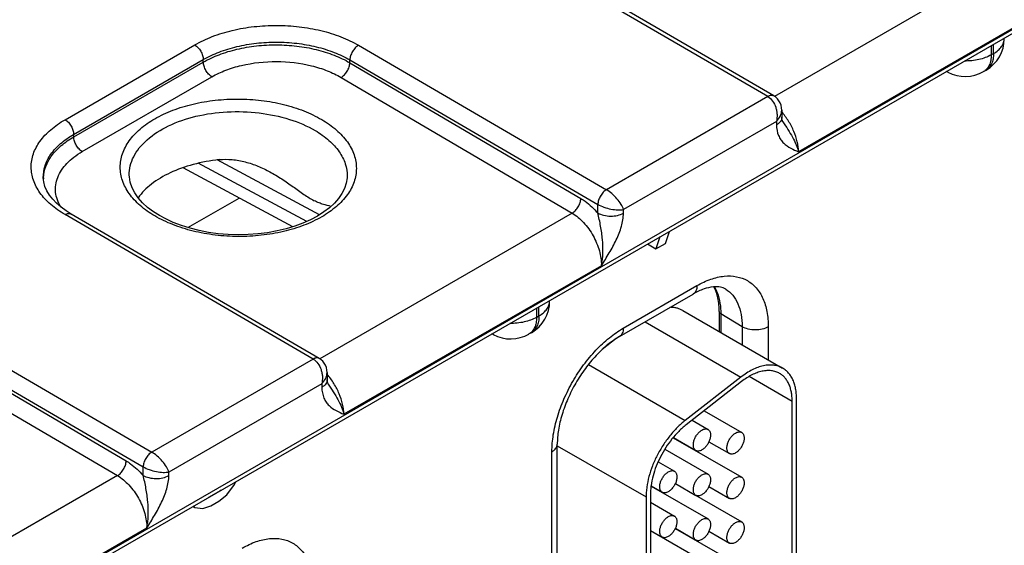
# Model space of a CAD drawing. Header units: inches. Extents: x 0 to 34, y 0 to 22.
# Tile 87 of 179: x 6.722 to 7.934, y 18.404 to 19.051. Entities that reach past the tile are written whole.
import ezdxf

# ---------------------------------------------------------------- set-up
doc = ezdxf.new("R2010")
doc.units = ezdxf.units.IN
doc.header["$LTSCALE"] = 1.87
doc.header["$MEASUREMENT"] = 0
doc.layers.get('0').update_dxf_attribs({"linetype": 'CONTINUOUS'})

msp = doc.modelspace()

# ---------------------------------------------------------------- linework, layer by layer
at = {"color": 7, "linetype": 'CONTINUOUS'}
for p, q in [((4.7648, 17.1987), (9.1932, 19.7556)), ((4.7677, 17.2052), (9.1961, 19.7621)), ((7.6428, 18.9565), (7.3376, 19.1342)), ((7.6503, 18.9572), (7.3451, 19.1349)), ((7.9616, 19.136), (7.6511, 18.9567)), ((7.9975, 19.0714), (7.6808, 18.8885)), ((6.7781, 18.928), (6.9377, 19.0201)), ((7.1391, 19.0196), (7.4443, 18.8418)), ((7.9178, 19.0192), (7.9178, 19.0078)), ((7.9207, 19.0095), (7.9207, 19.0209)), ((6.7886, 18.9099), (6.9482, 19.002)), ((6.9482, 18.9989), (6.9482, 19.002)), ((7.1285, 18.9981), (7.1285, 19.0015)), ((7.1285, 19.0015), (7.4336, 18.8237)), ((7.9178, 19.0078), (7.9207, 19.0095)), ((6.7887, 18.9068), (6.9482, 18.9989)), ((7.1285, 18.9981), (7.4128, 18.831)), ((7.8646, 18.9865), (7.8629, 18.9875)), ((7.9084, 18.9872), (7.9114, 18.9889)), ((6.7992, 18.8887), (6.9587, 18.9808)), ((7.1178, 18.98), (7.4021, 18.8129)), ((7.6428, 18.9565), (7.4443, 18.8418)), ((7.6504, 18.9572), (7.649, 18.9577)), ((7.66, 18.9397), (7.6601, 18.9311)), ((7.6534, 18.9259), (7.4654, 18.8173)), ((7.6534, 18.9259), (7.6535, 18.9216)), ((7.6614, 18.9254), (7.6614, 18.9254)), ((6.7887, 18.9068), (6.7886, 18.9099)), ((7.091, 18.8108), (6.9652, 18.8785)), ((7.0584, 18.7962), (6.9232, 18.8689)), ((7.0754, 18.8026), (6.942, 18.8743)), ((6.7513, 18.8565), (6.7513, 18.8565)), ((6.8571, 18.8596), (6.8571, 18.8596)), ((7.1252, 18.8582), (7.1252, 18.8581)), ((6.9293, 18.7952), (6.9925, 18.8316)), ((7.4335, 18.8132), (7.4336, 18.8237)), ((7.4653, 18.8129), (7.4654, 18.8173)), ((7.0833, 18.6334), (6.7781, 18.8111)), ((7.0908, 18.6342), (6.7856, 18.8119)), ((7.4021, 18.8129), (7.0916, 18.6336)), ((7.5099, 18.7837), (7.5051, 18.769)), ((7.5169, 18.7758), (7.5217, 18.7905)), ((7.4948, 18.775), (7.5051, 18.769)), ((7.5051, 18.769), (7.5169, 18.7758)), ((7.438, 18.7483), (7.1213, 18.5654)), ((7.465, 18.6713), (7.5557, 18.7237)), ((7.4603, 18.661), (7.551, 18.7134)), ((6.5797, 18.6966), (6.8848, 18.5188)), ((7.3583, 18.6961), (7.3583, 18.6847)), ((7.3612, 18.6865), (7.3612, 18.6978)), ((7.3744, 18.7048), (7.3744, 18.7054)), ((7.3583, 18.6847), (7.3612, 18.6865)), ((7.5381, 18.6932), (7.6611, 18.6221)), ((7.5831, 18.6917), (7.5831, 18.6672)), ((7.585, 18.689), (7.585, 18.6661)), ((7.6114, 18.6732), (7.585, 18.689)), ((6.569, 18.6784), (6.8741, 18.5007)), ((6.569, 18.675), (6.8533, 18.508)), ((7.4919, 18.6792), (7.6097, 18.6112)), ((7.6114, 18.6732), (7.6114, 18.6509)), ((7.6435, 18.673), (7.6435, 18.6323)), ((7.3051, 18.6635), (7.3034, 18.6644)), ((7.3489, 18.6642), (7.3519, 18.6659)), ((6.5583, 18.6569), (6.8426, 18.4899)), ((7.4564, 18.6586), (7.4392, 18.6451)), ((7.0833, 18.6334), (6.8848, 18.5188)), ((7.0909, 18.6341), (7.0895, 18.6347)), ((7.4221, 18.6266), (7.5413, 18.5578)), ((7.1005, 18.6167), (7.1006, 18.6081)), ((7.6729, 18.5813), (7.6199, 18.6119)), ((7.0939, 18.6029), (6.9059, 18.4943)), ((7.0939, 18.6029), (7.094, 18.5985)), ((7.1019, 18.6023), (7.1019, 18.6023)), ((7.6097, 18.6112), (7.5413, 18.5578)), ((7.6106, 18.6057), (7.5422, 18.5523)), ((7.6729, 18.296), (7.6729, 18.5813)), ((7.6782, 18.299), (7.6782, 18.5844)), ((7.5645, 18.5697), (7.6107, 18.543)), ((7.5496, 18.558), (7.5693, 18.5467)), ((7.3838, 18.1997), (7.3838, 18.5285)), ((7.3838, 18.5267), (7.4931, 18.4636)), ((7.5265, 18.5365), (7.6107, 18.4879)), ((7.5266, 18.5367), (7.5543, 18.5207)), ((7.5704, 18.5316), (7.5957, 18.517)), ((7.3772, 18.1905), (7.3772, 18.5193)), ((7.5161, 18.5223), (7.5693, 18.4916)), ((7.5499, 18.523), (7.5499, 18.5233)), ((7.5078, 18.5069), (7.5279, 18.4953)), ((6.874, 18.4902), (6.8741, 18.5007)), ((6.9058, 18.4899), (6.9059, 18.4943)), ((6.8426, 18.4899), (6.5321, 18.3106)), ((6.977, 18.4664), (6.9867, 18.479)), ((6.9867, 18.479), (6.9884, 18.4826)), ((7.529, 18.48), (7.6107, 18.4328)), ((7.5291, 18.4802), (7.5543, 18.4656)), ((6.9691, 18.4711), (6.9554, 18.4632)), ((6.9672, 18.4584), (6.977, 18.4664)), ((6.9688, 18.4713), (6.9691, 18.4711)), ((6.97, 18.472), (6.9691, 18.4711)), ((7.4984, 18.4666), (7.4984, 18.2091)), ((7.4993, 18.4772), (7.5129, 18.4693)), ((7.4993, 18.4769), (7.5693, 18.4365)), ((7.5499, 18.4679), (7.5499, 18.4682)), ((7.5704, 18.4765), (7.5957, 18.4619)), ((6.9554, 18.4632), (6.9545, 18.463)), ((6.9551, 18.4634), (6.9554, 18.4632)), ((6.9574, 18.4528), (6.9672, 18.4584)), ((7.4931, 18.4636), (7.4931, 18.2061)), ((7.4984, 18.4572), (7.5279, 18.4401)), ((6.9355, 18.452), (6.9378, 18.4507)), ((6.9361, 18.4524), (6.9378, 18.4507)), ((6.9378, 18.4507), (6.9476, 18.4494)), ((6.9476, 18.4494), (6.9574, 18.4528)), ((6.8786, 18.4253), (6.5618, 18.2424)), ((7.4984, 18.4225), (7.5129, 18.4142)), ((7.4984, 18.4223), (7.5693, 18.3814)), ((7.529, 18.4249), (7.6107, 18.3777)), ((7.5291, 18.4251), (7.5543, 18.4105)), ((7.5704, 18.4214), (7.5957, 18.4068)), ((7.5499, 18.4128), (7.5499, 18.4131))]:
    msp.add_line(p, q, dxfattribs=at)
for points in [[(7.66, 18.9397), (7.6597, 18.9426), (7.6591, 18.9458), (7.658, 18.9487), (7.6565, 18.9514), (7.6547, 18.9537), (7.6526, 18.9557), (7.6504, 18.9572)], [(7.6614, 18.9254), (7.6612, 18.9258), (7.6608, 18.9267), (7.6605, 18.9278), (7.6602, 18.9294), (7.6601, 18.9311)], [(6.7856, 18.8119), (6.7794, 18.8158), (6.7731, 18.8203), (6.7676, 18.8251), (6.7629, 18.8301), (6.7589, 18.8352), (6.7557, 18.8405), (6.7533, 18.8459), (6.7518, 18.8515), (6.7513, 18.8565)], [(6.8941, 18.8101), (6.8869, 18.8147), (6.8797, 18.8201), (6.8734, 18.8258), (6.8681, 18.8318), (6.8638, 18.838), (6.8605, 18.8443), (6.8583, 18.8509), (6.8572, 18.8576), (6.8571, 18.8596)], [(7.1252, 18.8582), (7.1251, 18.8563), (7.1241, 18.8497), (7.122, 18.8433), (7.1188, 18.8371), (7.1147, 18.831), (7.1096, 18.8252), (7.1036, 18.8197), (7.0966, 18.8144), (7.0888, 18.8094), (7.0802, 18.8048), (7.0708, 18.8006), (7.0608, 18.7969), (7.0501, 18.7937), (7.0389, 18.791), (7.0273, 18.7889), (7.0154, 18.7874), (7.0033, 18.7865), (6.991, 18.7863), (6.9788, 18.7867), (6.9666, 18.7877), (6.9547, 18.7893), (6.9431, 18.7916), (6.932, 18.7943), (6.9213, 18.7977), (6.9112, 18.8015), (6.9019, 18.8058), (6.8941, 18.8101)], [(7.1005, 18.6167), (7.1002, 18.6196), (7.0996, 18.6228), (7.0985, 18.6257), (7.097, 18.6283), (7.0952, 18.6306), (7.0931, 18.6326), (7.0909, 18.6341)], [(7.1019, 18.6023), (7.1017, 18.6028), (7.1013, 18.6036), (7.101, 18.6048), (7.1007, 18.6063), (7.1006, 18.6081)]]:
    msp.add_lwpolyline(points, dxfattribs=at)
for centre, radius, start, end in [((7.8889, 19.0279), 0.045, 300.0008, 359.9992), ((7.8718, 18.9998), 0.0151, 234.4126, 241.7163), ((7.8859, 19.0262), 0.045, 241.7302, 300.0009), ((6.7946, 18.8545), 0.0432, 177.3306, 179.169), ((7.4445, 18.8424), 0.0216, 239.9252, 240.1386), ((7.3294, 18.7048), 0.045, 300.0008, 359.9992), ((7.3123, 18.6768), 0.0151, 234.4126, 241.7163), ((7.3264, 18.7031), 0.045, 241.7302, 300.0009), ((6.885, 18.5193), 0.0216, 239.9252, 240.1386)]:
    msp.add_arc(centre, radius, start, end, dxfattribs=at)
for points, knots in [([(6.9377, 19.0201), (6.9446, 19.0241), (6.9596, 19.0311), (6.9842, 19.0386), (7.0108, 19.0431), (7.0384, 19.0446), (7.066, 19.043), (7.0926, 19.0383), (7.1172, 19.0307), (7.1323, 19.0236), (7.1391, 19.0196)], [0, 0, 0, 0, 0.1141, 0.237195, 0.366768, 0.499736, 0.63274, 0.762419, 0.885682, 1, 1, 1, 1]), ([(6.9482, 19.002), (6.9544, 19.0056), (6.9679, 19.0119), (6.9899, 19.0186), (7.0136, 19.0226), (7.0384, 19.024), (7.0631, 19.0225), (7.0869, 19.0183), (7.1088, 19.0115), (7.1223, 19.0051), (7.1285, 19.0015)], [0, 0, 0, 0, 0.114145, 0.237238, 0.36678, 0.499705, 0.63267, 0.762331, 0.885612, 1, 1, 1, 1]), ([(7.9207, 19.0095), (7.9227, 19.0106), (7.9263, 19.0131), (7.9306, 19.0176), (7.9333, 19.0226), (7.9339, 19.0262), (7.9339, 19.0279)], [0, 0, 0, 0, 0.289796, 0.549041, 0.782223, 1, 1, 1, 1]), ([(6.9377, 19.0201), (6.9391, 19.0193), (6.9419, 19.0169), (6.9452, 19.0124), (6.9475, 19.0073), (6.9482, 19.0037), (6.9482, 19.002)], [0, 0, 0, 0, 0.236976, 0.499189, 0.761843, 1, 1, 1, 1]), ([(6.9482, 18.9989), (6.9544, 19.0025), (6.9679, 19.0087), (6.9899, 19.0153), (7.0137, 19.0193), (7.0384, 19.0206), (7.0631, 19.0191), (7.0869, 19.0149), (7.1088, 19.0081), (7.1223, 19.0017), (7.1285, 18.9981)], [0, 0, 0, 0, 0.114008, 0.237036, 0.366572, 0.499533, 0.632558, 0.762282, 0.885608, 1, 1, 1, 1]), ([(7.1391, 19.0196), (7.1377, 19.0188), (7.1348, 19.0164), (7.1315, 19.0119), (7.1292, 19.0068), (7.1285, 19.0032), (7.1285, 19.0015)], [0, 0, 0, 0, 0.236844, 0.499187, 0.761971, 1, 1, 1, 1]), ([(6.9587, 18.9808), (6.9642, 18.9839), (6.9761, 18.9895), (7.0025, 18.9974), (7.0383, 19.0012), (7.0741, 18.9971), (7.1005, 18.9888), (7.1124, 18.9832), (7.1178, 18.98)], [0, 0, 0, 0, 0.114151, 0.23728, 0.499471, 0.761948, 0.885415, 1, 1, 1, 1]), ([(7.9178, 19.0078), (7.9131, 19.0051), (7.9023, 19.0012), (7.8909, 19.0001), (7.8849, 19.0002)], [0, 0, 0, 0, 0.474453, 1, 1, 1, 1]), ([(7.9178, 19.0078), (7.9178, 19.0055), (7.9174, 19.0012), (7.9157, 18.9952), (7.9127, 18.9904), (7.9099, 18.9881), (7.9084, 18.9872)], [0, 0, 0, 0, 0.289803, 0.549049, 0.782228, 1, 1, 1, 1]), ([(7.9207, 19.0095), (7.9207, 19.0072), (7.9204, 19.0029), (7.9186, 18.9969), (7.9157, 18.9921), (7.9129, 18.9898), (7.9114, 18.9889)], [0, 0, 0, 0, 0.289803, 0.549049, 0.782228, 1, 1, 1, 1]), ([(6.9587, 18.9808), (6.9572, 18.9817), (6.9545, 18.984), (6.9512, 18.9885), (6.9489, 18.9936), (6.9482, 18.9972), (6.9482, 18.9989)], [0, 0, 0, 0, 0.237244, 0.499463, 0.761973, 1, 1, 1, 1]), ([(7.1178, 18.98), (7.1193, 18.9808), (7.1221, 18.9832), (7.1254, 18.9877), (7.1278, 18.9927), (7.1285, 18.9964), (7.1285, 18.9981)], [0, 0, 0, 0, 0.236981, 0.49946, 0.762231, 1, 1, 1, 1]), ([(6.8885, 18.8095), (6.8821, 18.8132), (6.8705, 18.8214), (6.8567, 18.8361), (6.848, 18.8523), (6.8449, 18.8695), (6.848, 18.8867), (6.8567, 18.9029), (6.8705, 18.9175), (6.8888, 18.9301), (6.9109, 18.9404), (6.9359, 18.9479), (6.9631, 18.9525), (6.9912, 18.954), (7.0194, 18.9522), (7.0465, 18.9474), (7.0716, 18.9396), (7.0869, 18.9323), (7.094, 18.9281)], [0, 0, 0, 0, 0.060535, 0.114796, 0.163682, 0.209358, 0.254958, 0.303643, 0.357634, 0.417884, 0.484272, 0.555879, 0.631259, 0.708625, 0.786036, 0.861544, 0.933354, 1, 1, 1, 1]), ([(7.649, 18.9577), (7.648, 18.958), (7.6458, 18.9579), (7.6438, 18.957), (7.6428, 18.9565)], [0, 0, 0, 0, 0.456619, 1, 1, 1, 1]), ([(7.6503, 18.9572), (7.6498, 18.9575), (7.6487, 18.9579), (7.6468, 18.958), (7.6448, 18.9575), (7.6434, 18.9568), (7.6428, 18.9565)], [0, 0, 0, 0, 0.217316, 0.450286, 0.709676, 1, 1, 1, 1]), ([(7.6428, 18.9565), (7.6475, 18.9537), (7.6517, 18.9472), (7.6538, 18.9391), (7.6545, 18.9332), (7.6541, 18.9287), (7.6534, 18.9259)], [0, 0, 0, 0, 0.479289, 0.611923, 0.744389, 1, 1, 1, 1]), ([(7.6534, 18.9259), (7.6554, 18.9279), (7.6586, 18.932), (7.66, 18.9373), (7.66, 18.9397)], [0, 0, 0, 0, 0.52929, 1, 1, 1, 1]), ([(6.7781, 18.8111), (6.7718, 18.8148), (6.7605, 18.8227), (6.7469, 18.837), (6.7384, 18.8529), (6.7354, 18.8697), (6.7383, 18.8865), (6.7469, 18.9023), (6.7605, 18.9166), (6.7718, 18.9244), (6.7781, 18.928)], [0, 0, 0, 0, 0.144884, 0.274626, 0.39142, 0.500515, 0.609515, 0.726059, 0.855466, 1, 1, 1, 1]), ([(6.7781, 18.928), (6.7796, 18.9271), (6.7824, 18.9248), (6.7857, 18.9203), (6.7879, 18.9152), (6.7886, 18.9116), (6.7886, 18.9099)], [0, 0, 0, 0, 0.236976, 0.499189, 0.761843, 1, 1, 1, 1]), ([(6.8571, 18.8596), (6.857, 18.8635), (6.8579, 18.8714), (6.8622, 18.8829), (6.8693, 18.8938), (6.8829, 18.9077), (6.9061, 18.9222), (6.9398, 18.9335), (6.9776, 18.9388), (7.0166, 18.9375), (7.0534, 18.9299), (7.076, 18.9204), (7.0859, 18.9146)], [0, 0, 0, 0, 0.043179, 0.087918, 0.135696, 0.187501, 0.304299, 0.437568, 0.58172, 0.728932, 0.870821, 1, 1, 1, 1]), ([(7.094, 18.9281), (7.1004, 18.9244), (7.1119, 18.9163), (7.1257, 18.9016), (7.1345, 18.8853), (7.1375, 18.8681), (7.1345, 18.8509), (7.1258, 18.8347), (7.1119, 18.8201), (7.0936, 18.8075), (7.0716, 18.7973), (7.0465, 18.7897), (7.0194, 18.7851), (6.9912, 18.7837), (6.963, 18.7854), (6.9359, 18.7903), (6.9109, 18.7981), (6.8955, 18.8054), (6.8885, 18.8095)], [0, 0, 0, 0, 0.060535, 0.114796, 0.163682, 0.209358, 0.254958, 0.303643, 0.357634, 0.417884, 0.484272, 0.555879, 0.631259, 0.708625, 0.786036, 0.861544, 0.933354, 1, 1, 1, 1]), ([(7.6601, 18.9311), (7.6601, 18.9302), (7.6598, 18.9284), (7.6585, 18.9258), (7.6563, 18.9235), (7.6545, 18.9222), (7.6535, 18.9216)], [0, 0, 0, 0, 0.21857, 0.452166, 0.711185, 1, 1, 1, 1]), ([(7.6808, 18.8885), (7.6807, 18.8926), (7.6794, 18.9012), (7.6752, 18.9139), (7.6687, 18.9264), (7.6631, 18.9341), (7.66, 18.9376)], [0, 0, 0, 0, 0.226977, 0.477051, 0.739066, 1, 1, 1, 1]), ([(7.0859, 18.9146), (7.0919, 18.9111), (7.1027, 18.9035), (7.1156, 18.8896), (7.1236, 18.8743), (7.1253, 18.8634), (7.1252, 18.8582)], [0, 0, 0, 0, 0.289471, 0.548546, 0.781743, 1, 1, 1, 1]), ([(7.6535, 18.9216), (7.6536, 18.9171), (7.6547, 18.9106), (7.6587, 18.9033), (7.6634, 18.8977), (7.671, 18.8926), (7.6775, 18.8899), (7.6808, 18.8885)], [0, 0, 0, 0, 0.290805, 0.418063, 0.537966, 0.768912, 1, 1, 1, 1]), ([(7.6614, 18.9254), (7.6635, 18.9222), (7.6677, 18.916), (7.6733, 18.9067), (7.6778, 18.8976), (7.6799, 18.8915), (7.6808, 18.8885)], [0, 0, 0, 0, 0.272107, 0.534098, 0.778987, 1, 1, 1, 1]), ([(6.7513, 18.8565), (6.7512, 18.8614), (6.7527, 18.8718), (6.7603, 18.8864), (6.7726, 18.8995), (6.7829, 18.9066), (6.7886, 18.9099)], [0, 0, 0, 0, 0.218502, 0.451379, 0.710202, 1, 1, 1, 1]), ([(6.7514, 18.8565), (6.7517, 18.8612), (6.7538, 18.871), (6.7616, 18.8846), (6.7735, 18.8969), (6.7833, 18.9037), (6.7887, 18.9068)], [0, 0, 0, 0, 0.218431, 0.452595, 0.71182, 1, 1, 1, 1]), ([(6.7992, 18.8887), (6.7978, 18.8896), (6.795, 18.892), (6.7917, 18.8964), (6.7894, 18.9015), (6.7888, 18.9051), (6.7887, 18.9068)], [0, 0, 0, 0, 0.237244, 0.499463, 0.761973, 1, 1, 1, 1]), ([(6.7728, 18.8205), (6.7711, 18.8233), (6.7683, 18.8291), (6.7661, 18.8385), (6.7663, 18.8479), (6.7697, 18.8607), (6.7778, 18.8724), (6.7889, 18.8822), (6.7956, 18.8866), (6.7992, 18.8887)], [0, 0, 0, 0, 0.119815, 0.233742, 0.345688, 0.459924, 0.708518, 0.848618, 1, 1, 1, 1]), ([(6.9676, 18.8788), (6.9568, 18.8776), (6.9362, 18.8738), (6.908, 18.8638), (6.8847, 18.8502), (6.8725, 18.8382), (6.868, 18.8319)], [0, 0, 0, 0, 0.287227, 0.554479, 0.79318, 1, 1, 1, 1]), ([(6.9676, 18.8788), (6.9729, 18.8794), (6.9839, 18.8794), (7, 18.8764), (7.0155, 18.8711), (7.0254, 18.8663), (7.0302, 18.8637)], [0, 0, 0, 0, 0.248677, 0.49821, 0.748775, 1, 1, 1, 1]), ([(7.0302, 18.8637), (7.0352, 18.8611), (7.0449, 18.8552), (7.0586, 18.8457), (7.0715, 18.8362), (7.0803, 18.8305), (7.0847, 18.8283)], [0, 0, 0, 0, 0.261087, 0.520169, 0.77201, 1, 1, 1, 1]), ([(7.4443, 18.8419), (7.4428, 18.841), (7.44, 18.8386), (7.4367, 18.8342), (7.4344, 18.8291), (7.4337, 18.8255), (7.4336, 18.8237)], [0, 0, 0, 0, 0.236844, 0.499187, 0.761971, 1, 1, 1, 1]), ([(7.4443, 18.8418), (7.4428, 18.841), (7.44, 18.8386), (7.4367, 18.8341), (7.4344, 18.829), (7.4337, 18.8254), (7.4337, 18.8237)], [0, 0, 0, 0, 0.23658, 0.498909, 0.76183, 1, 1, 1, 1]), ([(7.4654, 18.8173), (7.4646, 18.8196), (7.4622, 18.8243), (7.4573, 18.8309), (7.4513, 18.837), (7.4467, 18.8405), (7.4443, 18.8418)], [0, 0, 0, 0, 0.216799, 0.47672, 0.750266, 1, 1, 1, 1]), ([(7.4021, 18.8129), (7.4036, 18.8138), (7.4064, 18.8162), (7.4097, 18.8206), (7.412, 18.8257), (7.4127, 18.8293), (7.4128, 18.831)], [0, 0, 0, 0, 0.236981, 0.49946, 0.762231, 1, 1, 1, 1]), ([(7.4128, 18.831), (7.4146, 18.83), (7.4223, 18.8249), (7.4289, 18.8185), (7.4335, 18.8132)], [0, 0, 0, 0, 0.234431, 1, 1, 1, 1]), ([(7.1053, 18.8212), (7.1022, 18.822), (7.0972, 18.8233), (7.0903, 18.8256), (7.0866, 18.8273), (7.0847, 18.8283)], [0, 0, 0, 0, 0.438311, 0.700525, 1, 1, 1, 1]), ([(7.4337, 18.8237), (7.4361, 18.8223), (7.4414, 18.8201), (7.4497, 18.8178), (7.4578, 18.8168), (7.4631, 18.8169), (7.4654, 18.8173)], [0, 0, 0, 0, 0.250301, 0.524327, 0.784175, 1, 1, 1, 1]), ([(6.7781, 18.8111), (6.7788, 18.8115), (6.7801, 18.8122), (6.7821, 18.8126), (6.784, 18.8126), (6.7851, 18.8122), (6.7856, 18.8119)], [0, 0, 0, 0, 0.290323, 0.549714, 0.782684, 1, 1, 1, 1]), ([(7.4021, 18.8129), (7.4073, 18.8099), (7.4172, 18.8014), (7.4285, 18.7854), (7.4361, 18.7673), (7.4382, 18.7544), (7.438, 18.7483)], [0, 0, 0, 0, 0.237053, 0.499139, 0.761692, 1, 1, 1, 1]), ([(7.438, 18.7483), (7.4391, 18.7535), (7.4403, 18.7643), (7.4396, 18.7806), (7.4377, 18.7943), (7.4356, 18.8052), (7.4343, 18.8106), (7.4335, 18.8132)], [0, 0, 0, 0, 0.240925, 0.492181, 0.747196, 0.874582, 1, 1, 1, 1]), ([(7.4335, 18.8132), (7.4358, 18.8119), (7.441, 18.81), (7.4494, 18.809), (7.4578, 18.8098), (7.463, 18.8117), (7.4653, 18.8129)], [0, 0, 0, 0, 0.237771, 0.501106, 0.76384, 1, 1, 1, 1]), ([(7.438, 18.7483), (7.4413, 18.7535), (7.4479, 18.7638), (7.4566, 18.7798), (7.4631, 18.7961), (7.4652, 18.8075), (7.4653, 18.8129)], [0, 0, 0, 0, 0.258878, 0.517525, 0.769703, 1, 1, 1, 1]), ([(7.5557, 18.7237), (7.5611, 18.7269), (7.572, 18.732), (7.5886, 18.736), (7.6043, 18.7356), (7.6182, 18.7306), (7.6295, 18.7211), (7.6377, 18.7077), (7.6425, 18.6913), (7.6435, 18.6793), (7.6435, 18.673)], [0, 0, 0, 0, 0.144905, 0.274533, 0.391125, 0.500011, 0.608895, 0.725481, 0.855103, 1, 1, 1, 1]), ([(7.5557, 18.7237), (7.5557, 18.7226), (7.5555, 18.7204), (7.5546, 18.7174), (7.5532, 18.715), (7.5518, 18.7138), (7.551, 18.7134)], [0, 0, 0, 0, 0.289807, 0.549047, 0.782228, 1, 1, 1, 1]), ([(7.591, 18.7194), (7.589, 18.7205), (7.584, 18.7224), (7.5748, 18.7225), (7.5633, 18.7197), (7.5553, 18.7159), (7.551, 18.7134)], [0, 0, 0, 0, 0.162928, 0.371574, 0.650437, 1, 1, 1, 1]), ([(7.5831, 18.6917), (7.5831, 18.6973), (7.5822, 18.7079), (7.5788, 18.718), (7.5765, 18.7223)], [0, 0, 0, 0, 0.539807, 1, 1, 1, 1]), ([(7.5772, 18.7223), (7.5785, 18.72), (7.5834, 18.7096), (7.585, 18.6978), (7.585, 18.689)], [0, 0, 0, 0, 0.226637, 1, 1, 1, 1]), ([(7.591, 18.7194), (7.5942, 18.7174), (7.6003, 18.7121), (7.6068, 18.7012), (7.6106, 18.6879), (7.6114, 18.6783), (7.6114, 18.6732)], [0, 0, 0, 0, 0.217752, 0.451264, 0.710615, 1, 1, 1, 1]), ([(7.3612, 18.6865), (7.3632, 18.6876), (7.3668, 18.6901), (7.3711, 18.6946), (7.3738, 18.6995), (7.3744, 18.7031), (7.3744, 18.7048)], [0, 0, 0, 0, 0.289796, 0.549041, 0.782223, 1, 1, 1, 1]), ([(7.5381, 18.6932), (7.5369, 18.6938), (7.5345, 18.695), (7.5307, 18.6962), (7.5266, 18.6969), (7.5238, 18.6971), (7.5223, 18.697)], [0, 0, 0, 0, 0.242074, 0.487442, 0.73919, 1, 1, 1, 1]), ([(7.3583, 18.6847), (7.3536, 18.6821), (7.3428, 18.6782), (7.3314, 18.6771), (7.3254, 18.6771)], [0, 0, 0, 0, 0.474453, 1, 1, 1, 1]), ([(7.3583, 18.6847), (7.3583, 18.6825), (7.3579, 18.6781), (7.3562, 18.6722), (7.3532, 18.6673), (7.3504, 18.665), (7.3489, 18.6642)], [0, 0, 0, 0, 0.289803, 0.549049, 0.782228, 1, 1, 1, 1]), ([(7.3612, 18.6865), (7.3612, 18.6842), (7.3609, 18.6798), (7.3591, 18.6739), (7.3562, 18.669), (7.3534, 18.6667), (7.3519, 18.6659)], [0, 0, 0, 0, 0.289803, 0.549049, 0.782228, 1, 1, 1, 1]), ([(7.585, 18.689), (7.5845, 18.6893), (7.5835, 18.69), (7.5831, 18.6912), (7.5831, 18.6917)], [0, 0, 0, 0, 0.54927, 1, 1, 1, 1]), ([(7.6435, 18.673), (7.6412, 18.6717), (7.6359, 18.6698), (7.6274, 18.6689), (7.6189, 18.6699), (7.6136, 18.6718), (7.6114, 18.6732)], [0, 0, 0, 0, 0.237748, 0.501114, 0.763872, 1, 1, 1, 1]), ([(7.3772, 18.5193), (7.3772, 18.5262), (7.3785, 18.5407), (7.3836, 18.5625), (7.3917, 18.5845), (7.4025, 18.606), (7.4157, 18.6262), (7.4308, 18.6443), (7.4471, 18.6596), (7.459, 18.6679), (7.465, 18.6713)], [0, 0, 0, 0, 0.114151, 0.237321, 0.36697, 0.499994, 0.633019, 0.76267, 0.885844, 1, 1, 1, 1]), ([(7.4603, 18.661), (7.4553, 18.6581), (7.4452, 18.651), (7.4311, 18.6377), (7.4179, 18.6218), (7.4062, 18.604), (7.3965, 18.5849), (7.3894, 18.5655), (7.3849, 18.5467), (7.3838, 18.5343), (7.3838, 18.5285)], [0, 0, 0, 0, 0.110176, 0.232993, 0.36435, 0.500008, 0.635664, 0.767018, 0.889831, 1, 1, 1, 1]), ([(7.465, 18.6713), (7.465, 18.6702), (7.4648, 18.668), (7.464, 18.6651), (7.4625, 18.6626), (7.4611, 18.6615), (7.4603, 18.661)], [0, 0, 0, 0, 0.289807, 0.549047, 0.782228, 1, 1, 1, 1]), ([(7.0908, 18.6342), (7.0903, 18.6344), (7.0892, 18.6349), (7.0873, 18.6349), (7.0853, 18.6344), (7.0839, 18.6338), (7.0833, 18.6334)], [0, 0, 0, 0, 0.217316, 0.450286, 0.709676, 1, 1, 1, 1]), ([(7.0895, 18.6347), (7.0886, 18.6349), (7.0863, 18.6348), (7.0843, 18.634), (7.0833, 18.6334)], [0, 0, 0, 0, 0.456619, 1, 1, 1, 1]), ([(7.0833, 18.6334), (7.088, 18.6307), (7.0922, 18.6242), (7.0943, 18.616), (7.095, 18.6101), (7.0946, 18.6057), (7.0939, 18.6029)], [0, 0, 0, 0, 0.479289, 0.611923, 0.744389, 1, 1, 1, 1]), ([(7.6611, 18.6221), (7.6603, 18.6226), (7.6586, 18.6235), (7.655, 18.6249), (7.65, 18.626), (7.6438, 18.6261), (7.6372, 18.6252), (7.6304, 18.6232), (7.6235, 18.6202), (7.6165, 18.6161), (7.612, 18.6129), (7.6097, 18.6112)], [0, 0, 0, 0, 0.051417, 0.1032, 0.209138, 0.320445, 0.438996, 0.56595, 0.70188, 0.846821, 1, 1, 1, 1]), ([(7.0939, 18.6029), (7.0959, 18.6048), (7.0991, 18.609), (7.1005, 18.6142), (7.1005, 18.6167)], [0, 0, 0, 0, 0.52929, 1, 1, 1, 1]), ([(7.1213, 18.5654), (7.1212, 18.5695), (7.1199, 18.5782), (7.1157, 18.5909), (7.1092, 18.6033), (7.1036, 18.611), (7.1005, 18.6146)], [0, 0, 0, 0, 0.226977, 0.477051, 0.739066, 1, 1, 1, 1]), ([(7.6574, 18.6156), (7.6559, 18.6165), (7.6526, 18.618), (7.6473, 18.6191), (7.6416, 18.6193), (7.6356, 18.6184), (7.6294, 18.6166), (7.6231, 18.6139), (7.6168, 18.6102), (7.6127, 18.6073), (7.6106, 18.6057)], [0, 0, 0, 0, 0.10308, 0.20903, 0.320349, 0.43892, 0.565901, 0.701837, 0.846767, 1, 1, 1, 1]), ([(7.6729, 18.5813), (7.6729, 18.5833), (7.6727, 18.5871), (7.672, 18.5926), (7.6707, 18.5977), (7.669, 18.6024), (7.6668, 18.6066), (7.6641, 18.6102), (7.661, 18.6133), (7.6586, 18.6149), (7.6574, 18.6156)], [0, 0, 0, 0, 0.148529, 0.289501, 0.422739, 0.548642, 0.667995, 0.781939, 0.891988, 1, 1, 1, 1]), ([(7.6782, 18.5844), (7.6782, 18.5865), (7.678, 18.5907), (7.6772, 18.5968), (7.6758, 18.6024), (7.6739, 18.6076), (7.6715, 18.6122), (7.6685, 18.6162), (7.6651, 18.6195), (7.6625, 18.6214), (7.6611, 18.6221)], [0, 0, 0, 0, 0.14849, 0.289479, 0.422747, 0.548653, 0.667992, 0.781933, 0.891987, 1, 1, 1, 1]), ([(7.1006, 18.6081), (7.1006, 18.6072), (7.1003, 18.6053), (7.099, 18.6028), (7.0968, 18.6004), (7.095, 18.5991), (7.094, 18.5985)], [0, 0, 0, 0, 0.21857, 0.452166, 0.711185, 1, 1, 1, 1]), ([(7.1019, 18.6023), (7.104, 18.5991), (7.1082, 18.593), (7.1138, 18.5837), (7.1183, 18.5745), (7.1204, 18.5684), (7.1213, 18.5654)], [0, 0, 0, 0, 0.272107, 0.534098, 0.778987, 1, 1, 1, 1]), ([(7.094, 18.5985), (7.0941, 18.5941), (7.0952, 18.5875), (7.0992, 18.5802), (7.1039, 18.5746), (7.1115, 18.5695), (7.118, 18.5668), (7.1213, 18.5654)], [0, 0, 0, 0, 0.290805, 0.418063, 0.537966, 0.768912, 1, 1, 1, 1]), ([(7.5413, 18.5578), (7.5396, 18.5564), (7.5363, 18.5536), (7.5297, 18.5475), (7.522, 18.5388), (7.5137, 18.5273), (7.5066, 18.5149), (7.5007, 18.502), (7.4964, 18.4889), (7.4942, 18.4781), (7.4933, 18.4697), (7.4931, 18.4656), (7.4931, 18.4636)], [0, 0, 0, 0, 0.059291, 0.120491, 0.247245, 0.377853, 0.509817, 0.640447, 0.767136, 0.887636, 0.944969, 1, 1, 1, 1]), ([(7.5422, 18.5523), (7.5407, 18.5511), (7.5376, 18.5485), (7.5317, 18.5429), (7.5247, 18.535), (7.5172, 18.5246), (7.5106, 18.5133), (7.5054, 18.5016), (7.5014, 18.4897), (7.4994, 18.4798), (7.4986, 18.4722), (7.4984, 18.4685), (7.4984, 18.4666)], [0, 0, 0, 0, 0.059313, 0.12051, 0.247235, 0.377856, 0.509817, 0.640444, 0.767146, 0.887618, 0.944948, 1, 1, 1, 1]), ([(7.5543, 18.5207), (7.5539, 18.5209), (7.5532, 18.5215), (7.5524, 18.5225), (7.5517, 18.5238), (7.5513, 18.5253), (7.5512, 18.527), (7.5512, 18.5289), (7.5515, 18.5308), (7.5521, 18.5335), (7.5532, 18.5361), (7.5546, 18.5387), (7.5559, 18.5405), (7.5572, 18.5422), (7.5587, 18.5437), (7.5602, 18.5449), (7.5612, 18.5456), (7.5618, 18.546)], [0, 0, 0, 0, 0.04282, 0.08741, 0.135196, 0.187114, 0.243566, 0.304532, 0.36964, 0.438255, 0.58247, 0.656229, 0.729617, 0.801598, 0.871247, 0.937677, 1, 1, 1, 1]), ([(7.5618, 18.546), (7.5624, 18.5463), (7.5638, 18.547), (7.5658, 18.5474), (7.5674, 18.5474), (7.5685, 18.5471), (7.569, 18.5468), (7.5693, 18.5467)], [0, 0, 0, 0, 0.289326, 0.548705, 0.78167, 0.891839, 1, 1, 1, 1]), ([(7.5693, 18.5467), (7.5697, 18.5465), (7.5704, 18.5459), (7.5712, 18.5449), (7.5718, 18.5436), (7.5722, 18.5421), (7.5724, 18.5404), (7.5724, 18.5386), (7.5721, 18.5366), (7.5714, 18.5339), (7.5704, 18.5313), (7.5689, 18.5287), (7.5677, 18.5269), (7.5664, 18.5252), (7.5649, 18.5238), (7.5634, 18.5225), (7.5623, 18.5218), (7.5618, 18.5215)], [0, 0, 0, 0, 0.04282, 0.08741, 0.135196, 0.187114, 0.243566, 0.304532, 0.36964, 0.438255, 0.58247, 0.656229, 0.729617, 0.801598, 0.871247, 0.937677, 1, 1, 1, 1]), ([(7.5957, 18.517), (7.5953, 18.5173), (7.5946, 18.5178), (7.5937, 18.5189), (7.5931, 18.5202), (7.5927, 18.5217), (7.5925, 18.5234), (7.5926, 18.5252), (7.5928, 18.5271), (7.5935, 18.5298), (7.5946, 18.5325), (7.596, 18.535), (7.5972, 18.5368), (7.5986, 18.5385), (7.6, 18.54), (7.6015, 18.5413), (7.6026, 18.542), (7.6032, 18.5423)], [0, 0, 0, 0, 0.04282, 0.08741, 0.135196, 0.187114, 0.243566, 0.304532, 0.36964, 0.438255, 0.58247, 0.656229, 0.729617, 0.801598, 0.871247, 0.937677, 1, 1, 1, 1]), ([(7.6032, 18.5423), (7.6038, 18.5427), (7.6051, 18.5433), (7.6071, 18.5438), (7.6087, 18.5437), (7.6099, 18.5434), (7.6104, 18.5432), (7.6107, 18.543)], [0, 0, 0, 0, 0.289326, 0.548705, 0.78167, 0.891839, 1, 1, 1, 1]), ([(7.6107, 18.543), (7.611, 18.5428), (7.6117, 18.5423), (7.6126, 18.5412), (7.6132, 18.5399), (7.6136, 18.5384), (7.6138, 18.5367), (7.6137, 18.5349), (7.6135, 18.533), (7.6128, 18.5303), (7.6117, 18.5276), (7.6103, 18.5251), (7.6091, 18.5232), (7.6077, 18.5216), (7.6063, 18.5201), (7.6048, 18.5188), (7.6037, 18.5181), (7.6032, 18.5178)], [0, 0, 0, 0, 0.04282, 0.08741, 0.135196, 0.187114, 0.243566, 0.304532, 0.36964, 0.438255, 0.58247, 0.656229, 0.729617, 0.801598, 0.871247, 0.937677, 1, 1, 1, 1]), ([(7.3772, 18.5193), (7.3782, 18.5199), (7.38, 18.5211), (7.3821, 18.5234), (7.3835, 18.5258), (7.3838, 18.5276), (7.3838, 18.5285)], [0, 0, 0, 0, 0.289802, 0.54904, 0.782223, 1, 1, 1, 1]), ([(6.8848, 18.5188), (6.8833, 18.518), (6.8805, 18.5156), (6.8772, 18.5111), (6.8749, 18.506), (6.8742, 18.5024), (6.8741, 18.5007)], [0, 0, 0, 0, 0.236844, 0.499187, 0.761971, 1, 1, 1, 1]), ([(6.8848, 18.5188), (6.8833, 18.5179), (6.8805, 18.5156), (6.8772, 18.5111), (6.8749, 18.506), (6.8743, 18.5024), (6.8742, 18.5006)], [0, 0, 0, 0, 0.23658, 0.498909, 0.76183, 1, 1, 1, 1]), ([(6.9059, 18.4943), (6.9051, 18.4965), (6.9027, 18.5012), (6.8978, 18.5078), (6.8918, 18.514), (6.8872, 18.5174), (6.8848, 18.5188)], [0, 0, 0, 0, 0.216799, 0.47672, 0.750266, 1, 1, 1, 1]), ([(7.5618, 18.5215), (7.5611, 18.5211), (7.5598, 18.5205), (7.5578, 18.52), (7.5562, 18.52), (7.5551, 18.5203), (7.5545, 18.5206), (7.5543, 18.5207)], [0, 0, 0, 0, 0.289326, 0.548705, 0.78167, 0.891839, 1, 1, 1, 1]), ([(7.6032, 18.5178), (7.6025, 18.5174), (7.6012, 18.5168), (7.5992, 18.5163), (7.5976, 18.5163), (7.5964, 18.5167), (7.5959, 18.5169), (7.5957, 18.517)], [0, 0, 0, 0, 0.289326, 0.548705, 0.78167, 0.891839, 1, 1, 1, 1]), ([(6.8426, 18.4899), (6.8441, 18.4907), (6.8469, 18.4931), (6.8502, 18.4976), (6.8525, 18.5026), (6.8532, 18.5063), (6.8533, 18.508)], [0, 0, 0, 0, 0.236981, 0.49946, 0.762231, 1, 1, 1, 1]), ([(6.8533, 18.508), (6.8551, 18.5069), (6.8628, 18.5019), (6.8694, 18.4955), (6.874, 18.4902)], [0, 0, 0, 0, 0.234431, 1, 1, 1, 1]), ([(6.8786, 18.4253), (6.8796, 18.4304), (6.8808, 18.4412), (6.8801, 18.4576), (6.8782, 18.4713), (6.8761, 18.4822), (6.8748, 18.4876), (6.874, 18.4902)], [0, 0, 0, 0, 0.240925, 0.492181, 0.747196, 0.874582, 1, 1, 1, 1]), ([(6.874, 18.4902), (6.8763, 18.4889), (6.8815, 18.487), (6.8899, 18.486), (6.8983, 18.4868), (6.9035, 18.4886), (6.9058, 18.4899)], [0, 0, 0, 0, 0.237771, 0.501106, 0.76384, 1, 1, 1, 1]), ([(6.8742, 18.5006), (6.8766, 18.4993), (6.8819, 18.497), (6.8902, 18.4948), (6.8983, 18.4937), (6.9036, 18.4939), (6.9059, 18.4943)], [0, 0, 0, 0, 0.250301, 0.524327, 0.784175, 1, 1, 1, 1]), ([(7.5129, 18.4693), (7.5126, 18.4695), (7.5119, 18.47), (7.511, 18.4711), (7.5104, 18.4724), (7.51, 18.4739), (7.5098, 18.4756), (7.5098, 18.4774), (7.5101, 18.4793), (7.5108, 18.482), (7.5119, 18.4847), (7.5133, 18.4872), (7.5145, 18.4891), (7.5158, 18.4907), (7.5173, 18.4922), (7.5188, 18.4935), (7.5199, 18.4942), (7.5204, 18.4945)], [0, 0, 0, 0, 0.04282, 0.08741, 0.135196, 0.187114, 0.243566, 0.304532, 0.36964, 0.438255, 0.58247, 0.656229, 0.729617, 0.801598, 0.871247, 0.937677, 1, 1, 1, 1]), ([(7.5204, 18.4945), (7.5211, 18.4949), (7.5224, 18.4955), (7.5244, 18.496), (7.526, 18.496), (7.5272, 18.4956), (7.5277, 18.4954), (7.5279, 18.4953)], [0, 0, 0, 0, 0.289326, 0.548705, 0.78167, 0.891839, 1, 1, 1, 1]), ([(7.5279, 18.4953), (7.5283, 18.495), (7.529, 18.4945), (7.5298, 18.4934), (7.5305, 18.4921), (7.5309, 18.4906), (7.5311, 18.4889), (7.531, 18.4871), (7.5307, 18.4852), (7.5301, 18.4825), (7.529, 18.4798), (7.5276, 18.4773), (7.5263, 18.4755), (7.525, 18.4738), (7.5235, 18.4723), (7.522, 18.471), (7.521, 18.4703), (7.5204, 18.47)], [0, 0, 0, 0, 0.04282, 0.08741, 0.135196, 0.187114, 0.243566, 0.304532, 0.36964, 0.438255, 0.58247, 0.656229, 0.729617, 0.801598, 0.871247, 0.937677, 1, 1, 1, 1]), ([(7.5543, 18.4656), (7.5539, 18.4658), (7.5532, 18.4664), (7.5524, 18.4674), (7.5517, 18.4687), (7.5513, 18.4702), (7.5512, 18.4719), (7.5512, 18.4737), (7.5515, 18.4757), (7.5521, 18.4784), (7.5532, 18.481), (7.5546, 18.4836), (7.5559, 18.4854), (7.5572, 18.4871), (7.5587, 18.4885), (7.5602, 18.4898), (7.5612, 18.4905), (7.5618, 18.4908)], [0, 0, 0, 0, 0.04282, 0.08741, 0.135196, 0.187114, 0.243566, 0.304532, 0.36964, 0.438255, 0.58247, 0.656229, 0.729617, 0.801598, 0.871247, 0.937677, 1, 1, 1, 1]), ([(7.5618, 18.4908), (7.5624, 18.4912), (7.5638, 18.4918), (7.5658, 18.4923), (7.5674, 18.4923), (7.5685, 18.492), (7.569, 18.4917), (7.5693, 18.4916)], [0, 0, 0, 0, 0.289326, 0.548705, 0.78167, 0.891839, 1, 1, 1, 1]), ([(7.5693, 18.4916), (7.5697, 18.4914), (7.5704, 18.4908), (7.5712, 18.4898), (7.5718, 18.4885), (7.5722, 18.487), (7.5724, 18.4853), (7.5724, 18.4834), (7.5721, 18.4815), (7.5714, 18.4788), (7.5704, 18.4762), (7.5689, 18.4736), (7.5677, 18.4718), (7.5664, 18.4701), (7.5649, 18.4686), (7.5634, 18.4674), (7.5623, 18.4667), (7.5618, 18.4663)], [0, 0, 0, 0, 0.04282, 0.08741, 0.135196, 0.187114, 0.243566, 0.304532, 0.36964, 0.438255, 0.58247, 0.656229, 0.729617, 0.801598, 0.871247, 0.937677, 1, 1, 1, 1]), ([(6.8426, 18.4899), (6.8478, 18.4868), (6.8577, 18.4784), (6.869, 18.4624), (6.8767, 18.4442), (6.8787, 18.4314), (6.8786, 18.4253)], [0, 0, 0, 0, 0.237053, 0.499139, 0.761692, 1, 1, 1, 1]), ([(6.8786, 18.4253), (6.8818, 18.4305), (6.8884, 18.4408), (6.8971, 18.4567), (6.9036, 18.4731), (6.9057, 18.4844), (6.9058, 18.4899)], [0, 0, 0, 0, 0.258878, 0.517525, 0.769703, 1, 1, 1, 1]), ([(7.5957, 18.4619), (7.5953, 18.4621), (7.5946, 18.4627), (7.5937, 18.4637), (7.5931, 18.4651), (7.5927, 18.4666), (7.5925, 18.4682), (7.5926, 18.4701), (7.5928, 18.472), (7.5935, 18.4747), (7.5946, 18.4774), (7.596, 18.4799), (7.5972, 18.4817), (7.5986, 18.4834), (7.6, 18.4849), (7.6015, 18.4861), (7.6026, 18.4869), (7.6032, 18.4872)], [0, 0, 0, 0, 0.04282, 0.08741, 0.135196, 0.187114, 0.243566, 0.304532, 0.36964, 0.438255, 0.58247, 0.656229, 0.729617, 0.801598, 0.871247, 0.937677, 1, 1, 1, 1]), ([(7.6032, 18.4872), (7.6038, 18.4875), (7.6051, 18.4882), (7.6071, 18.4887), (7.6087, 18.4886), (7.6099, 18.4883), (7.6104, 18.4881), (7.6107, 18.4879)], [0, 0, 0, 0, 0.289326, 0.548705, 0.78167, 0.891839, 1, 1, 1, 1]), ([(7.6107, 18.4879), (7.611, 18.4877), (7.6117, 18.4872), (7.6126, 18.4861), (7.6132, 18.4848), (7.6136, 18.4833), (7.6138, 18.4816), (7.6137, 18.4798), (7.6135, 18.4778), (7.6128, 18.4752), (7.6117, 18.4725), (7.6103, 18.4699), (7.6091, 18.4681), (7.6077, 18.4665), (7.6063, 18.465), (7.6048, 18.4637), (7.6037, 18.463), (7.6032, 18.4627)], [0, 0, 0, 0, 0.04282, 0.08741, 0.135196, 0.187114, 0.243566, 0.304532, 0.36964, 0.438255, 0.58247, 0.656229, 0.729617, 0.801598, 0.871247, 0.937677, 1, 1, 1, 1]), ([(7.5204, 18.47), (7.5198, 18.4696), (7.5185, 18.469), (7.5164, 18.4685), (7.5148, 18.4686), (7.5137, 18.4689), (7.5132, 18.4691), (7.5129, 18.4693)], [0, 0, 0, 0, 0.289326, 0.548705, 0.78167, 0.891839, 1, 1, 1, 1]), ([(7.5618, 18.4663), (7.5611, 18.466), (7.5598, 18.4653), (7.5578, 18.4649), (7.5562, 18.4649), (7.5551, 18.4652), (7.5545, 18.4655), (7.5543, 18.4656)], [0, 0, 0, 0, 0.289326, 0.548705, 0.78167, 0.891839, 1, 1, 1, 1]), ([(7.6032, 18.4627), (7.6025, 18.4623), (7.6012, 18.4617), (7.5992, 18.4612), (7.5976, 18.4612), (7.5964, 18.4615), (7.5959, 18.4618), (7.5957, 18.4619)], [0, 0, 0, 0, 0.289326, 0.548705, 0.78167, 0.891839, 1, 1, 1, 1]), ([(7.5129, 18.4142), (7.5126, 18.4144), (7.5119, 18.4149), (7.511, 18.416), (7.5104, 18.4173), (7.51, 18.4188), (7.5098, 18.4205), (7.5098, 18.4223), (7.5101, 18.4242), (7.5108, 18.4269), (7.5119, 18.4296), (7.5133, 18.4321), (7.5145, 18.4339), (7.5158, 18.4356), (7.5173, 18.4371), (7.5188, 18.4384), (7.5199, 18.4391), (7.5204, 18.4394)], [0, 0, 0, 0, 0.04282, 0.08741, 0.135196, 0.187114, 0.243566, 0.304532, 0.36964, 0.438255, 0.58247, 0.656229, 0.729617, 0.801598, 0.871247, 0.937677, 1, 1, 1, 1]), ([(7.5204, 18.4394), (7.5211, 18.4398), (7.5224, 18.4404), (7.5244, 18.4409), (7.526, 18.4408), (7.5272, 18.4405), (7.5277, 18.4403), (7.5279, 18.4401)], [0, 0, 0, 0, 0.289326, 0.548705, 0.78167, 0.891839, 1, 1, 1, 1]), ([(7.5279, 18.4401), (7.5283, 18.4399), (7.529, 18.4394), (7.5298, 18.4383), (7.5305, 18.437), (7.5309, 18.4355), (7.5311, 18.4338), (7.531, 18.432), (7.5307, 18.4301), (7.5301, 18.4274), (7.529, 18.4247), (7.5276, 18.4222), (7.5263, 18.4204), (7.525, 18.4187), (7.5235, 18.4172), (7.522, 18.4159), (7.521, 18.4152), (7.5204, 18.4149)], [0, 0, 0, 0, 0.04282, 0.08741, 0.135196, 0.187114, 0.243566, 0.304532, 0.36964, 0.438255, 0.58247, 0.656229, 0.729617, 0.801598, 0.871247, 0.937677, 1, 1, 1, 1]), ([(7.5543, 18.4105), (7.5539, 18.4107), (7.5532, 18.4112), (7.5524, 18.4123), (7.5517, 18.4136), (7.5513, 18.4151), (7.5512, 18.4168), (7.5512, 18.4186), (7.5515, 18.4206), (7.5521, 18.4233), (7.5532, 18.4259), (7.5546, 18.4285), (7.5559, 18.4303), (7.5572, 18.4319), (7.5587, 18.4334), (7.5602, 18.4347), (7.5612, 18.4354), (7.5618, 18.4357)], [0, 0, 0, 0, 0.04282, 0.08741, 0.135196, 0.187114, 0.243566, 0.304532, 0.36964, 0.438255, 0.58247, 0.656229, 0.729617, 0.801598, 0.871247, 0.937677, 1, 1, 1, 1]), ([(7.5618, 18.4357), (7.5624, 18.4361), (7.5638, 18.4367), (7.5658, 18.4372), (7.5674, 18.4372), (7.5685, 18.4369), (7.569, 18.4366), (7.5693, 18.4365)], [0, 0, 0, 0, 0.289326, 0.548705, 0.78167, 0.891839, 1, 1, 1, 1]), ([(7.5693, 18.4365), (7.5697, 18.4363), (7.5704, 18.4357), (7.5712, 18.4347), (7.5718, 18.4334), (7.5722, 18.4318), (7.5724, 18.4302), (7.5724, 18.4283), (7.5721, 18.4264), (7.5714, 18.4237), (7.5704, 18.421), (7.5689, 18.4185), (7.5677, 18.4167), (7.5664, 18.415), (7.5649, 18.4135), (7.5634, 18.4123), (7.5623, 18.4115), (7.5618, 18.4112)], [0, 0, 0, 0, 0.04282, 0.08741, 0.135196, 0.187114, 0.243566, 0.304532, 0.36964, 0.438255, 0.58247, 0.656229, 0.729617, 0.801598, 0.871247, 0.937677, 1, 1, 1, 1]), ([(7.5957, 18.4068), (7.5953, 18.407), (7.5946, 18.4076), (7.5937, 18.4086), (7.5931, 18.4099), (7.5927, 18.4115), (7.5925, 18.4131), (7.5926, 18.415), (7.5928, 18.4169), (7.5935, 18.4196), (7.5946, 18.4222), (7.596, 18.4248), (7.5972, 18.4266), (7.5986, 18.4283), (7.6, 18.4298), (7.6015, 18.431), (7.6026, 18.4317), (7.6032, 18.4321)], [0, 0, 0, 0, 0.04282, 0.08741, 0.135196, 0.187114, 0.243566, 0.304532, 0.36964, 0.438255, 0.58247, 0.656229, 0.729617, 0.801598, 0.871247, 0.937677, 1, 1, 1, 1]), ([(7.6032, 18.4321), (7.6038, 18.4324), (7.6051, 18.4331), (7.6071, 18.4335), (7.6087, 18.4335), (7.6099, 18.4332), (7.6104, 18.4329), (7.6107, 18.4328)], [0, 0, 0, 0, 0.289326, 0.548705, 0.78167, 0.891839, 1, 1, 1, 1]), ([(7.6107, 18.4328), (7.611, 18.4326), (7.6117, 18.4321), (7.6126, 18.431), (7.6132, 18.4297), (7.6136, 18.4282), (7.6138, 18.4265), (7.6137, 18.4247), (7.6135, 18.4227), (7.6128, 18.42), (7.6117, 18.4174), (7.6103, 18.4148), (7.6091, 18.413), (7.6077, 18.4114), (7.6063, 18.4099), (7.6048, 18.4086), (7.6037, 18.4079), (7.6032, 18.4076)], [0, 0, 0, 0, 0.04282, 0.08741, 0.135196, 0.187114, 0.243566, 0.304532, 0.36964, 0.438255, 0.58247, 0.656229, 0.729617, 0.801598, 0.871247, 0.937677, 1, 1, 1, 1]), ([(6.9962, 18.4007), (7.0016, 18.4038), (7.0125, 18.409), (7.0291, 18.413), (7.0448, 18.4126), (7.0587, 18.4075), (7.07, 18.398), (7.0782, 18.3847), (7.083, 18.3682), (7.084, 18.3563), (7.084, 18.35)], [0, 0, 0, 0, 0.144905, 0.274533, 0.391125, 0.500011, 0.608895, 0.725481, 0.855103, 1, 1, 1, 1]), ([(7.5204, 18.4149), (7.5198, 18.4145), (7.5185, 18.4139), (7.5164, 18.4134), (7.5148, 18.4135), (7.5137, 18.4138), (7.5132, 18.414), (7.5129, 18.4142)], [0, 0, 0, 0, 0.289326, 0.548705, 0.78167, 0.891839, 1, 1, 1, 1]), ([(7.5618, 18.4112), (7.5611, 18.4109), (7.5598, 18.4102), (7.5578, 18.4097), (7.5562, 18.4098), (7.5551, 18.4101), (7.5545, 18.4104), (7.5543, 18.4105)], [0, 0, 0, 0, 0.289326, 0.548705, 0.78167, 0.891839, 1, 1, 1, 1]), ([(7.6032, 18.4076), (7.6025, 18.4072), (7.6012, 18.4066), (7.5992, 18.4061), (7.5976, 18.4061), (7.5964, 18.4064), (7.5959, 18.4067), (7.5957, 18.4068)], [0, 0, 0, 0, 0.289326, 0.548705, 0.78167, 0.891839, 1, 1, 1, 1])]:
    msp.add_open_spline(points, degree=3, knots=knots, dxfattribs=at)

doc.saveas('drawing.dxf')
